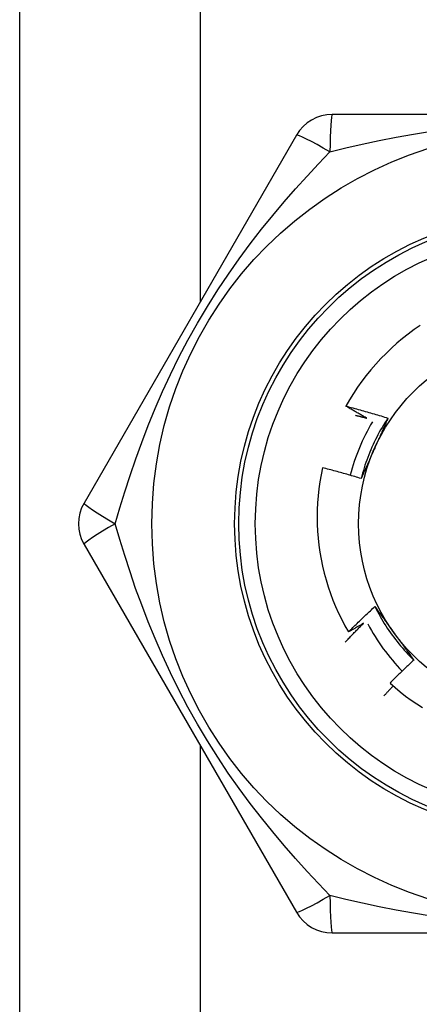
# Model space of a CAD drawing. Header units: inches. Extents: x 6 to 173, y 11 to 93.
# Tile 99 of 214: x 7.239 to 7.43, y 53.523 to 53.992. Entities that reach past the tile are written whole.
import ezdxf

# ---------------------------------------------------------------- set-up
doc = ezdxf.new("R2010")
doc.units = ezdxf.units.IN
doc.header["$MEASUREMENT"] = 0
doc.layers.add('Visible Edges(ANSI)', color=7, linetype='Continuous', lineweight=25)
doc.layers.add('Visible Tangent Edges(ANSI)', color=7, linetype='Continuous', lineweight=25)

msp = doc.modelspace()

# ---------------------------------------------------------------- linework, layer by layer
at = {"layer": 'Visible Edges(ANSI)'}
for p, q in [((7.239448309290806, 52.33813027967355), (7.239448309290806, 55.16613027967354)), ((7.590598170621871, 53.94701217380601), (7.388298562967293, 53.94701216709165)), ((7.371250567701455, 53.93716956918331), (7.270100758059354, 53.76197295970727)), ((7.270100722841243, 53.74228769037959), (7.371250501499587, 53.56709107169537)), ((7.388298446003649, 53.5572483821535), (7.590598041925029, 53.55724836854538))]:
    msp.add_line(p, q, dxfattribs=at)
at = {"layer": 'Visible Edges(ANSI)', "flags": 128}
for points in [[(7.430246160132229, 53.84653968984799), (7.42735434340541, 53.84454437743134), (7.424526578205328, 53.84245850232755), (7.421765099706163, 53.84028346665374), (7.419072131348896, 53.83802067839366), (7.416449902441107, 53.83567154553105), (7.413900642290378, 53.83323748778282), (7.4114275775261, 53.83072095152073), (7.40903847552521, 53.82812967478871), (7.406735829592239, 53.82546679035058), (7.404521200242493, 53.82273448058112), (7.402396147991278, 53.81993494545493), (7.4003622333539, 53.81707038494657), (7.398421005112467, 53.81414298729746), (7.396574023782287, 53.81115495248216), (7.394822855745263, 53.80810847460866)], [(7.394822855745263, 53.80810847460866), (7.395662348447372, 53.80789217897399), (7.396501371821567, 53.80767404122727), (7.397339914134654, 53.80745406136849), (7.398177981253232, 53.80723223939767), (7.399015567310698, 53.80700858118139), (7.399852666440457, 53.80678308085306), (7.400689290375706, 53.80655573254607), (7.401525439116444, 53.80632654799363), (7.402361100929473, 53.80609551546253), (7.403196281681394, 53.80586264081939), (7.404030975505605, 53.80562792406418), (7.40486517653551, 53.80539136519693), (7.405698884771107, 53.80515295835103), (7.406532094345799, 53.80491271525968), (7.407364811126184, 53.80467062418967), (7.408197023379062, 53.8044266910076), (7.409028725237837, 53.80418091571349), (7.409859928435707, 53.80393329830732), (7.410690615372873, 53.80368383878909), (7.411520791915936, 53.80343253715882), (7.412350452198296, 53.80317939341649), (7.413179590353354, 53.80292440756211), (7.41400821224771, 53.80266757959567), (7.414836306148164, 53.80240890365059)], [(7.404816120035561, 53.80238263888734), (7.404396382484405, 53.80261497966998), (7.403976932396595, 53.80284786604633), (7.403557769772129, 53.80308129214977), (7.40313890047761, 53.8033152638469), (7.402720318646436, 53.80354978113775), (7.402302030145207, 53.80378484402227), (7.401884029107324, 53.80402044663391), (7.401466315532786, 53.80425658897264), (7.401048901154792, 53.80449327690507), (7.400631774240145, 53.80473050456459), (7.400214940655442, 53.80496827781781), (7.399798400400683, 53.80520659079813), (7.39938214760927, 53.80544544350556), (7.398966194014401, 53.80568484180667), (7.398550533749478, 53.80592477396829), (7.3981351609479, 53.8061652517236), (7.397720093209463, 53.80640626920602), (7.397305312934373, 53.80664782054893), (7.396890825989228, 53.80688991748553), (7.396476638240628, 53.80713255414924), (7.39606274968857, 53.80737572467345), (7.395649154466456, 53.80761943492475), (7.395235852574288, 53.80786368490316), (7.394822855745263, 53.80810847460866)], [(7.399315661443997, 53.80376320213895), (7.399545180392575, 53.80370726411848), (7.399774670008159, 53.80365118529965), (7.400004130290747, 53.80359496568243), (7.40023356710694, 53.80353861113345), (7.400462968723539, 53.80348212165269), (7.400692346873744, 53.80342549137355), (7.400921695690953, 53.80336872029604), (7.401151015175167, 53.80331182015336), (7.401380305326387, 53.8032547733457), (7.401609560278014, 53.80319759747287), (7.401838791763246, 53.80314028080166), (7.402067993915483, 53.80308282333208), (7.402297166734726, 53.80302523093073), (7.402526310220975, 53.8029675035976), (7.402755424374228, 53.8029096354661), (7.402984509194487, 53.80285162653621), (7.403213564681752, 53.80279348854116), (7.403442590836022, 53.80273520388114), (7.403671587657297, 53.80267679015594), (7.403900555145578, 53.80261823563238), (7.404129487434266, 53.80255954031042), (7.404358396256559, 53.8025007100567), (7.404587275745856, 53.80244174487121), (7.404816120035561, 53.80238263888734)], [(7.414836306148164, 53.80240890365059), (7.414107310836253, 53.80130952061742), (7.41339473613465, 53.80019941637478), (7.412698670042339, 53.79907885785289), (7.412019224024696, 53.79794811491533), (7.411356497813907, 53.79680745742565), (7.410710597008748, 53.79565715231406), (7.410081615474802, 53.79449747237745), (7.409469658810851, 53.79332868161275), (7.408874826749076, 53.79215105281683), (7.408297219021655, 53.79096485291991), (7.407736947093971, 53.78977034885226), (7.407194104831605, 53.78856781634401), (7.406668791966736, 53.78735751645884), (7.406161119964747, 53.78613972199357), (7.405671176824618, 53.78491470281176), (7.405199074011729, 53.78368272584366), (7.404744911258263, 53.78244405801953), (7.404308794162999, 53.78119897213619), (7.403890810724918, 53.77994773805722), (7.403491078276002, 53.77869061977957), (7.403109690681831, 53.77742789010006), (7.402746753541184, 53.77615981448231), (7.402402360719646, 53.77488666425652), (7.402076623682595, 53.77360870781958)], [(7.414836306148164, 53.80240890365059), (7.414576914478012, 53.80181779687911), (7.414317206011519, 53.80122667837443), (7.414057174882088, 53.80063551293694), (7.413796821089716, 53.80004427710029), (7.413536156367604, 53.79945293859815), (7.413275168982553, 53.79886147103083), (7.413013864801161, 53.79826984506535), (7.412752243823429, 53.7976780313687), (7.412490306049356, 53.79708600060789), (7.412228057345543, 53.79649372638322), (7.411965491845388, 53.79590117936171), (7.411702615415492, 53.79530832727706), (7.411439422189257, 53.79471514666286), (7.411175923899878, 53.79412160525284), (7.410912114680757, 53.79352767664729), (7.410647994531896, 53.79293333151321), (7.410383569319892, 53.79233854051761), (7.410118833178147, 53.79174327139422), (7.409853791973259, 53.79114750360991), (7.409588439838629, 53.79055120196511), (7.409322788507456, 53.78995434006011), (7.40905683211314, 53.78935688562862), (7.408790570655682, 53.78875881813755), (7.408524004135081, 53.78816009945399)], [(7.408524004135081, 53.78816009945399), (7.408252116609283, 53.78754941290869), (7.407980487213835, 53.78693927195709), (7.407709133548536, 53.78632966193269), (7.407438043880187, 53.7857205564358), (7.407167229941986, 53.78511193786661), (7.406896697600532, 53.78450378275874), (7.406626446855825, 53.78389607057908), (7.406356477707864, 53.78328878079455), (7.406086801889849, 53.78268188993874), (7.405817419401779, 53.78207538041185), (7.405548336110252, 53.78146922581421), (7.40527954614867, 53.78086341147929), (7.40501106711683, 53.78025791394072), (7.404742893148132, 53.77965270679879), (7.404475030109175, 53.7790477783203), (7.40420747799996, 53.77844309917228), (7.403940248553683, 53.77783865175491), (7.403673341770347, 53.77723441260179), (7.403406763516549, 53.7766303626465), (7.403140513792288, 53.77602648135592), (7.402874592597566, 53.77542274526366), (7.402609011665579, 53.77481913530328), (7.40234377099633, 53.77421562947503), (7.402078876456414, 53.77361220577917)], [(7.383708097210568, 53.77876339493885), (7.383029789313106, 53.77546036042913), (7.382454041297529, 53.77213787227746), (7.381981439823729, 53.76879830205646), (7.381612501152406, 53.76544401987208), (7.381347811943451, 53.76207739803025), (7.381187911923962, 53.75870080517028), (7.38113334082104, 53.75531661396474), (7.381184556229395, 53.75193160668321), (7.381341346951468, 53.74855426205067), (7.381603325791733, 53.74518707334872), (7.381970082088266, 53.74183249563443), (7.382441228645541, 53.73849298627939), (7.383016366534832, 53.73517100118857), (7.383695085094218, 53.7318689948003), (7.384476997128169, 53.72858942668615), (7.385361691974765, 53.72533475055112), (7.386348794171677, 53.72210742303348), (7.387437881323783, 53.71890990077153), (7.388628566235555, 53.7157446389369), (7.389919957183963, 53.71261526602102), (7.391308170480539, 53.70953144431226), (7.392791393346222, 53.70649662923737), (7.394368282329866, 53.70351298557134), (7.396037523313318, 53.70058268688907)], [(7.402078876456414, 53.77361220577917), (7.401318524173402, 53.77384580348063), (7.400557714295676, 53.7740777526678), (7.399796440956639, 53.77430805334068), (7.399034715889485, 53.77453670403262), (7.398272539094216, 53.77476370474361), (7.397509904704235, 53.77498905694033), (7.396746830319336, 53.77521275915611), (7.395983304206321, 53.77543481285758), (7.395219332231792, 53.77565521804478), (7.394454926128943, 53.77587397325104), (7.393690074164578, 53.77609107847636), (7.392924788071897, 53.77630653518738), (7.392159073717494, 53.77652034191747), (7.391392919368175, 53.77673250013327), (7.390626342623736, 53.77694300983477), (7.389859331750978, 53.77715186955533), (7.389091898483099, 53.77735907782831), (7.388324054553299, 53.777564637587), (7.38755577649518, 53.77776854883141), (7.386787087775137, 53.77797081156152), (7.386017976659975, 53.77817142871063), (7.385248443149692, 53.77837039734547), (7.384478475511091, 53.77856771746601), (7.383708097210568, 53.77876339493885)], [(7.396037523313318, 53.70058268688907), (7.396550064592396, 53.70109649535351), (7.397063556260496, 53.70160937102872), (7.397577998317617, 53.70212131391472), (7.398093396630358, 53.70263231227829), (7.398609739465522, 53.70314238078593), (7.399127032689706, 53.70365151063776), (7.399645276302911, 53.70415969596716), (7.400164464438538, 53.70466694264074), (7.400684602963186, 53.70517324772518), (7.401205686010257, 53.70567860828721), (7.401727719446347, 53.70618302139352), (7.402250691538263, 53.70668648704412), (7.4027746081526, 53.70718900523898), (7.403299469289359, 53.70769057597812), (7.403825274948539, 53.70819119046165), (7.404352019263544, 53.70869085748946), (7.404879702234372, 53.70918956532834), (7.405408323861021, 53.7096873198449), (7.405937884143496, 53.71018411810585), (7.406468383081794, 53.71067995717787), (7.406999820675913, 53.71117483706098), (7.407532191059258, 53.71166875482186), (7.408065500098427, 53.71216171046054), (7.40859974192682, 53.71265370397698)], [(7.40859974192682, 53.71265370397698), (7.408981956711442, 53.71213351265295), (7.409364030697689, 53.71161303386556), (7.409745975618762, 53.71109225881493), (7.410127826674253, 53.71057116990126), (7.410509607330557, 53.71004975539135), (7.41089134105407, 53.70952799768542), (7.411273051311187, 53.70900588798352), (7.411654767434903, 53.70848341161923), (7.412036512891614, 53.70796055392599), (7.412418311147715, 53.70743730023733), (7.4128001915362, 53.70691363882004), (7.413182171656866, 53.70638955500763), (7.413564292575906, 53.7058650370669), (7.413946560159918, 53.70534007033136), (7.414329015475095, 53.70481464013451), (7.414711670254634, 53.70428873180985), (7.415094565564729, 53.70376233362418), (7.415477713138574, 53.70323543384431), (7.415861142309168, 53.70270801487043), (7.416244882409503, 53.70218006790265), (7.416628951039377, 53.70165157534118), (7.417013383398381, 53.7011225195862), (7.417398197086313, 53.70059289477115), (7.41778341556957, 53.70006268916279)], [(7.40859974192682, 53.71265370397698), (7.40918734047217, 53.71147268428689), (7.409792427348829, 53.71030052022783), (7.410414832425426, 53.70913743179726), (7.411054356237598, 53.70798364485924), (7.411710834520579, 53.70683937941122), (7.412384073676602, 53.70570485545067), (7.413073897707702, 53.70458030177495), (7.413780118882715, 53.7034659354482), (7.414502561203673, 53.70236197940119), (7.415241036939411, 53.70126866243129), (7.415995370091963, 53.70018619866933), (7.416765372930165, 53.6991148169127), (7.417550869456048, 53.69805473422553), (7.41835167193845, 53.6970061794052), (7.419167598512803, 53.69596936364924), (7.419998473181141, 53.69494452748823), (7.4208441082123, 53.69393187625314), (7.421704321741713, 53.6929316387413), (7.422578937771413, 53.69194404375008), (7.423467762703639, 53.69096930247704), (7.424370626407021, 53.69000764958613), (7.425287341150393, 53.68905929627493), (7.426217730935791, 53.68812447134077), (7.42716160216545, 53.68720339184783)], [(7.394459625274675, 53.69568607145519), (7.394817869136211, 53.6960672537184), (7.39517662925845, 53.69644798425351), (7.395535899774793, 53.69682825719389), (7.395895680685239, 53.69720807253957), (7.396255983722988, 53.69758742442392), (7.396616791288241, 53.69796632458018), (7.396978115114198, 53.69834476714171), (7.397339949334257, 53.69872274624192), (7.397702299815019, 53.69910026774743), (7.398065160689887, 53.69947733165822), (7.398428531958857, 53.69985393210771), (7.398792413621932, 53.70023006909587), (7.399156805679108, 53.70060574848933), (7.399521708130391, 53.70098095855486), (7.399887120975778, 53.7013557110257), (7.400253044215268, 53.70172999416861), (7.400619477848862, 53.70210381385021), (7.400986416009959, 53.70247717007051), (7.401353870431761, 53.70285005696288), (7.401721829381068, 53.70322248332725), (7.402090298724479, 53.70359443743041), (7.402459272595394, 53.70396592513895), (7.402828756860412, 53.70433694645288), (7.403198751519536, 53.70470749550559)], [(7.403198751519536, 53.70470749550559), (7.402902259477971, 53.70453251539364), (7.402605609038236, 53.70435780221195), (7.402308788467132, 53.7041833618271), (7.40201180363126, 53.7040091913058), (7.401714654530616, 53.70383529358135), (7.401417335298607, 53.70366166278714), (7.401119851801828, 53.70348830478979), (7.400822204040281, 53.70331521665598), (7.400524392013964, 53.70314239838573), (7.400226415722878, 53.70296985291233), (7.399928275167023, 53.70279758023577), (7.399629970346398, 53.70262557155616), (7.399331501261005, 53.7024538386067), (7.399032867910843, 53.70228238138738), (7.398734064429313, 53.70211118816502), (7.398435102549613, 53.70194027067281), (7.398135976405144, 53.70176961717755), (7.397836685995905, 53.70159924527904), (7.397537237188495, 53.70142913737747), (7.397237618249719, 53.70125930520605), (7.396937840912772, 53.70108974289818), (7.396637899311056, 53.70092045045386), (7.396337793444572, 53.70075143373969), (7.396037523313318, 53.70058268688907)], [(7.41778341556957, 53.70006268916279), (7.418176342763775, 53.69952188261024), (7.418568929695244, 53.69898157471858), (7.418961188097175, 53.69844176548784), (7.419353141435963, 53.69790244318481), (7.419744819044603, 53.69736360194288), (7.420136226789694, 53.69682523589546), (7.42052739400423, 53.69628733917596), (7.420918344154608, 53.69574989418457), (7.421309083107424, 53.6952129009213), (7.421699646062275, 53.69467635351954), (7.422090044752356, 53.6941402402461), (7.422480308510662, 53.69360456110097), (7.422870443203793, 53.69306929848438), (7.423260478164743, 53.69253445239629), (7.423650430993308, 53.69200001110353), (7.424040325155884, 53.69146596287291), (7.424430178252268, 53.690932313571), (7.424820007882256, 53.69039904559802), (7.425209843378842, 53.68986615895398), (7.425599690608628, 53.68933363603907), (7.425989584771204, 53.68880147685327), (7.426379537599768, 53.68826966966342), (7.426769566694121, 53.68773821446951), (7.427159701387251, 53.68720709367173)], [(7.427159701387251, 53.68720709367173), (7.42667733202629, 53.68675867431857), (7.426195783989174, 53.68630941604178), (7.425715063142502, 53.68585931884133), (7.425235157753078, 53.68540838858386), (7.424756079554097, 53.68495661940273), (7.424277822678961, 53.68450401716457), (7.423800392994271, 53.68405058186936), (7.423323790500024, 53.6835963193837), (7.422848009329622, 53.68314121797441), (7.422373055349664, 53.68268528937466), (7.421898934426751, 53.68222853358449), (7.421425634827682, 53.68177095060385), (7.420953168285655, 53.68131254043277), (7.420481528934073, 53.68085330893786), (7.420010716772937, 53.6803932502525), (7.419540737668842, 53.67993237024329), (7.419071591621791, 53.67947066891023), (7.418603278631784, 53.67900815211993), (7.418135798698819, 53.67854480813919), (7.417669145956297, 53.6780806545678), (7.417203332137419, 53.67761567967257), (7.416738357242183, 53.67714988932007), (7.416274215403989, 53.67668328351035), (7.415810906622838, 53.67621586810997)], [(7.415810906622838, 53.67621586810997), (7.418233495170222, 53.67406851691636), (7.420718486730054, 53.67199824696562), (7.423264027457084, 53.67000641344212), (7.425868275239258, 53.66809437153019), (7.428529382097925, 53.66626346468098), (7.431245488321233, 53.66451505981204)], [(7.417335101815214, 53.6748494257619), (7.417146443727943, 53.67465111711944), (7.416957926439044, 53.67445266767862), (7.416769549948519, 53.67425407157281), (7.416581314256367, 53.67405534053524), (7.416393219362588, 53.67385646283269), (7.416205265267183, 53.67365745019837), (7.416017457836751, 53.67345829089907), (7.415829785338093, 53.67325899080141), (7.415642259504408, 53.67305954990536), (7.415454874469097, 53.67285996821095), (7.415267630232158, 53.67266024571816), (7.415080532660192, 53.672460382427), (7.414893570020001, 53.67226037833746), (7.414706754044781, 53.67206023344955), (7.414520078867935, 53.67185994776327), (7.414333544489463, 53.67165952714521), (7.414147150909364, 53.67145895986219), (7.413960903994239, 53.67125825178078), (7.413774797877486, 53.671057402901), (7.413588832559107, 53.67085641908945), (7.4134030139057, 53.67065528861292), (7.413217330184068, 53.67045402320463), (7.413031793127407, 53.67025261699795), (7.41284640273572, 53.67005106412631)]]:
    msp.add_lwpolyline(points, dxfattribs=at)
at = {"layer": 'Visible Edges(ANSI)'}
for centre, radius in [((7.489448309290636, 53.75213027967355), 0.1870078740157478), ((7.489448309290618, 53.75213027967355), 0.137795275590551), ((7.489448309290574, 53.75213027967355), 0.0885826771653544)]:
    msp.add_circle(centre, radius, dxfattribs=at)
for centre, radius, start, end in [((7.388298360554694, 53.92732713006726), 0.0196850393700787, 90.00000000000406, 149.9999999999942), ((7.492146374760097, 53.75057255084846), 0.0984251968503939, 149.4219145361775, 165.5198235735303), ((7.287148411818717, 53.75213027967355), 0.0196850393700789, 149.9999999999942, 209.9999999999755), ((7.492146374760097, 53.75057255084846), 0.0984251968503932, 207.9880372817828, 224.2123013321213), ((7.388298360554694, 53.57693342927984), 0.0196850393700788, 210.0000000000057, 270)]:
    msp.add_arc(centre, radius, start, end, dxfattribs=at)
at = {"layer": 'Visible Tangent Edges(ANSI)'}
for p, q in [((7.325448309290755, 55.16613027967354), (7.325448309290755, 53.85783772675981)), ((7.325448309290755, 53.64642283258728), (7.325448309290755, 52.33813027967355))]:
    msp.add_line(p, q, dxfattribs=at)
at = {"layer": 'Visible Tangent Edges(ANSI)', "flags": 128}
for points in [[(7.387201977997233, 53.9292300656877), (7.394817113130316, 53.93108900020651), (7.402616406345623, 53.93288409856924), (7.410595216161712, 53.93459565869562), (7.418747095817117, 53.93620350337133), (7.427056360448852, 53.93768558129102), (7.435521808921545, 53.93902380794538)], [(7.284952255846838, 53.75213227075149), (7.287149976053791, 53.75965666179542), (7.289494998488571, 53.76730855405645), (7.292001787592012, 53.77507320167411), (7.294684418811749, 53.78293445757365), (7.29755474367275, 53.79086960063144), (7.300627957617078, 53.79886888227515), (7.303919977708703, 53.80692511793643), (7.307446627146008, 53.81503096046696), (7.311223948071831, 53.82317920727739), (7.315262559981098, 53.83135218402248), (7.319556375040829, 53.83951292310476), (7.32409649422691, 53.84762228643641), (7.328856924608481, 53.85562065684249), (7.333783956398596, 53.863427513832), (7.33883911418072, 53.87100087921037), (7.344003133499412, 53.87833876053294), (7.349257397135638, 53.88544136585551), (7.35458359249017, 53.89231292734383), (7.359967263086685, 53.89896376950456), (7.365394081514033, 53.90540444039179), (7.370850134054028, 53.91164589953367), (7.376318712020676, 53.91769633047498), (7.381776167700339, 53.92355673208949), (7.387198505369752, 53.92922773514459)], [(7.387198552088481, 53.57503244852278), (7.381781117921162, 53.5806979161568), (7.376326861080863, 53.58655475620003), (7.370855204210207, 53.59260882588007), (7.365386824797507, 53.59886460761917), (7.359948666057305, 53.60531960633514), (7.35455702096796, 53.61198181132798), (7.349225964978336, 53.61886130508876), (7.343969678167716, 53.62596838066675), (7.338802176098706, 53.63331348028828), (7.333741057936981, 53.64090194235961), (7.32881772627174, 53.6487059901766), (7.324066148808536, 53.65669083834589), (7.319527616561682, 53.66479850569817), (7.315232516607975, 53.67296467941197), (7.311193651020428, 53.6811456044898), (7.307414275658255, 53.689301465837), (7.303891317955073, 53.69740244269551), (7.30060547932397, 53.70544737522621), (7.297540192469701, 53.71342946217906), (7.294679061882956, 53.72134126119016), (7.292005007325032, 53.72917810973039), (7.289500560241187, 53.73693605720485), (7.287153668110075, 53.74459366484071), (7.284952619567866, 53.75212799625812)], [(7.435455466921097, 53.56524613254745), (7.427010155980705, 53.56658256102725), (7.418727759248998, 53.5680606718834), (7.410603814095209, 53.56966326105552), (7.402633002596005, 53.57137334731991), (7.394827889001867, 53.57316969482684), (7.387202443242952, 53.57503068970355)]]:
    msp.add_lwpolyline(points, dxfattribs=at)
at = {"layer": 'Visible Tangent Edges(ANSI)'}
for radius in [0.1476377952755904, 0.1456692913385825]:
    msp.add_circle((7.489448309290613, 53.75213027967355), radius, dxfattribs=at)
for centre, major_axis, ratio, start_param, end_param in [((7.388298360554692, 53.92732713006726), (1e-16, 0.0196850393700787), 0.056053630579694, 4.8123e-12, 1.474011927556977), ((7.388298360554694, 53.92732713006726), (-0.0170477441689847, 0.0098425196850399), 0.0560536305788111, 4.809173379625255, 6.283185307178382), ((7.287148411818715, 53.75213027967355), (-0.017047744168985, 0.0098425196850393), 0.056053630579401, 3.262889e-10, 1.474011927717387), ((7.287148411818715, 53.75213027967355), (-0.0170477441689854, -0.0098425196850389), 0.0560536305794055, 4.809173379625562, 6.283185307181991), ((7.388298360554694, 53.57693342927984), (-0.017047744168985, -0.0098425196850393), 0.0560536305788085, 3.311687e-10, 1.474011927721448), ((7.388298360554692, 53.57693342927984), (0, -0.0196850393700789), 0.0560536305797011, 4.809173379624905, 6.283185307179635)]:
    msp.add_ellipse(centre, major_axis=major_axis, ratio=ratio, start_param=start_param, end_param=end_param, dxfattribs=at)

doc.saveas('drawing.dxf')
